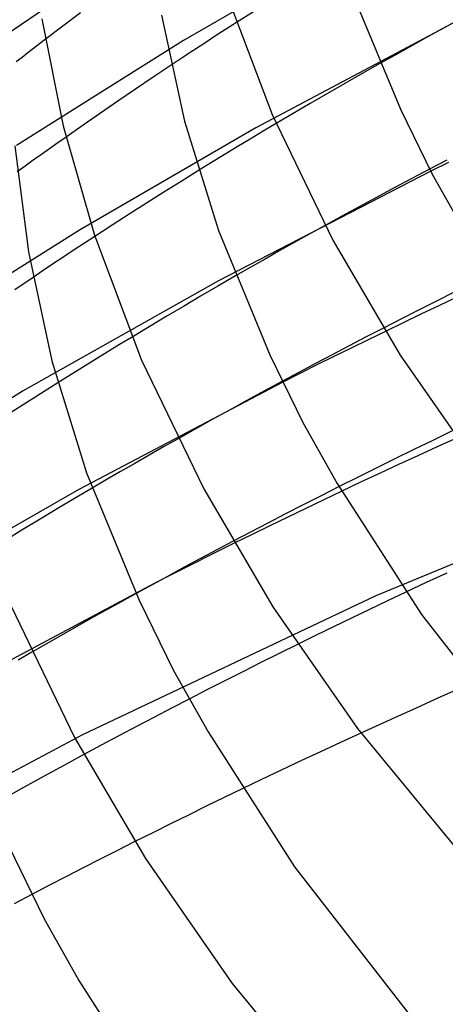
# Model space of a CAD drawing. Header units: millimetres. Extents: x -247 to 247, y -141 to 230.
# Tile 22 of 99: x -172 to -157, y 78 to 112. Entities that reach past the tile are written whole.
import ezdxf

# ---------------------------------------------------------------- set-up
doc = ezdxf.new("R2010")
doc.units = ezdxf.units.MM
doc.layers.add('HIDDEN', color=7, linetype='Continuous')
doc.layers.add('THICK', color=7, linetype='Continuous')

msp = doc.modelspace()

# ---------------------------------------------------------------- linework, layer by layer
at = {"layer": 'HIDDEN'}
for p, q in [((-160.34, 114.235), (-166.171, 110.862)), ((-167.709, 114.082), (-173.422, 110.177)), ((-169.639, 111.798), (-170.233, 111.351)), ((-163.812, 111.835), (-164.385, 111.47)), ((-170.233, 111.351), (-170.823, 110.902)), ((-157.341, 111.321), (-163.727, 107.923)), ((-166.171, 110.862), (-171.786, 107.326)), ((-166.58, 110.038), (-167.183, 109.635)), ((-159.561, 110.088), (-160.149, 109.755)), ((-167.183, 109.635), (-167.782, 109.232)), ((-160.149, 109.755), (-160.735, 109.42)), ((-167.782, 109.232), (-168.377, 108.827)), ((-160.735, 109.42), (-161.317, 109.084)), ((-168.377, 108.827), (-168.966, 108.423)), ((-161.317, 109.084), (-161.897, 108.747)), ((-161.897, 108.747), (-162.474, 108.409)), ((-168.966, 108.423), (-169.548, 108.019)), ((-162.474, 108.409), (-163.048, 108.07)), ((-169.548, 108.019), (-170.123, 107.616)), ((-163.727, 107.923), (-169.668, 104.484)), ((-165.66, 106.488), (-166.248, 106.123)), ((-157.843, 106.463), (-164.994, 102.772)), ((-157.881, 106.536), (-158.483, 106.218)), ((-158.483, 106.218), (-159.079, 105.9)), ((-166.248, 106.123), (-166.833, 105.757)), ((-159.079, 105.9), (-159.67, 105.583)), ((-166.833, 105.757), (-167.414, 105.39)), ((-159.67, 105.583), (-160.254, 105.267)), ((-167.414, 105.39), (-167.994, 105.02)), ((-160.254, 105.267), (-160.832, 104.952)), ((-167.994, 105.02), (-168.574, 104.647)), ((-160.832, 104.952), (-161.402, 104.638)), ((-169.668, 104.484), (-175.391, 100.878)), ((-168.574, 104.647), (-169.154, 104.27)), ((-171.234, 102.887), (-171.844, 102.473)), ((-164.418, 102.937), (-165.006, 102.597)), ((-164.994, 102.772), (-171.561, 99.064)), ((-165.006, 102.597), (-165.591, 102.255)), ((-165.591, 102.255), (-166.172, 101.913)), ((-157.054, 102.389), (-157.654, 102.088)), ((-156.96, 102.217), (-157.569, 101.93)), ((-166.172, 101.913), (-166.751, 101.569)), ((-157.654, 102.088), (-158.251, 101.786)), ((-157.569, 101.93), (-158.172, 101.644)), ((-166.751, 101.569), (-167.328, 101.224)), ((-158.846, 101.483), (-159.438, 101.179)), ((-158.251, 101.786), (-158.846, 101.483)), ((-158.172, 101.644), (-158.771, 101.358)), ((-167.328, 101.224), (-167.901, 100.878)), ((-158.771, 101.358), (-159.37, 101.069)), ((-170.396, 99.338), (-170.98, 98.968)), ((-162.822, 99.363), (-169.694, 95.744)), ((-162.835, 99.391), (-163.436, 99.067)), ((-171.561, 99.064), (-177.804, 95.209)), ((-170.98, 98.968), (-171.563, 98.597)), ((-163.436, 99.067), (-164.03, 98.744)), ((-171.563, 98.597), (-172.147, 98.22)), ((-164.03, 98.744), (-164.616, 98.421)), ((-164.616, 98.421), (-165.198, 98.099)), ((-165.198, 98.099), (-165.776, 97.777)), ((-165.776, 97.777), (-166.352, 97.453)), ((-146.709, 97.54), (-159.695, 92.16)), ((-169.694, 95.744), (-176.048, 92.097)), ((-169.245, 95.786), (-169.832, 95.439)), ((-161.534, 95.533), (-162.137, 95.226)), ((-160.926, 95.84), (-161.534, 95.533)), ((-160.837, 95.687), (-161.445, 95.398)), ((-169.832, 95.439), (-170.417, 95.091)), ((-162.137, 95.226), (-162.733, 94.92)), ((-161.445, 95.398), (-162.05, 95.109)), ((-170.417, 95.091), (-170.998, 94.742)), ((-162.733, 94.92), (-163.324, 94.614)), ((-162.05, 95.109), (-162.654, 94.817)), ((-170.998, 94.742), (-171.577, 94.391)), ((-163.324, 94.614), (-163.913, 94.307)), ((-163.257, 94.523), (-163.86, 94.228)), ((-162.654, 94.817), (-163.257, 94.523)), ((-171.577, 94.391), (-172.153, 94.04)), ((-163.913, 94.307), (-164.5, 93.998)), ((-163.86, 94.228), (-164.461, 93.931)), ((-167.132, 92.586), (-173.872, 88.994)), ((-167.765, 92.24), (-168.363, 91.909)), ((-158.682, 92.282), (-159.293, 91.993)), ((-159.695, 92.16), (-169.565, 87.476)), ((-168.363, 91.909), (-168.957, 91.579)), ((-159.293, 91.993), (-159.903, 91.701)), ((-168.957, 91.579), (-169.545, 91.249)), ((-159.903, 91.701), (-160.512, 91.409)), ((-169.545, 91.249), (-170.127, 90.92)), ((-160.512, 91.409), (-161.119, 91.115)), ((-170.127, 90.92), (-170.703, 90.592)), ((-161.119, 91.115), (-161.723, 90.821)), ((-170.703, 90.592), (-171.271, 90.265)), ((-161.723, 90.821), (-162.324, 90.526)), ((-157.079, 88.946), (-157.709, 88.665)), ((-165.976, 88.686), (-166.571, 88.378)), ((-157.709, 88.665), (-158.336, 88.384)), ((-166.571, 88.378), (-167.163, 88.069)), ((-158.336, 88.384), (-158.959, 88.103)), ((-167.163, 88.069), (-167.755, 87.758)), ((-158.959, 88.103), (-159.58, 87.821)), ((-167.755, 87.758), (-168.346, 87.445)), ((-159.58, 87.821), (-160.196, 87.539)), ((-169.565, 87.476), (-178.68, 82.638)), ((-168.346, 87.445), (-168.935, 87.131)), ((-168.935, 87.131), (-169.522, 86.815)), ((-164.194, 85.66), (-164.798, 85.368)), ((-164.798, 85.368), (-165.401, 85.074)), ((-165.401, 85.074), (-166.004, 84.779)), ((-166.004, 84.779), (-166.605, 84.482)), ((-166.605, 84.482), (-167.205, 84.184)), ((-167.205, 84.184), (-167.802, 83.884)), ((-171.272, 82.104), (-171.872, 81.788))]:
    msp.add_line(p, q, dxfattribs=at)
at = {"layer": 'THICK'}
for p, q in [((-164.727, 112.47), (-163.178, 108.37)), ((-160.554, 112.632), (-158.861, 108.552)), ((-170.94, 111.602), (-170.216, 107.991)), ((-166.905, 111.721), (-166.13, 108.146)), ((-164.385, 111.47), (-164.752, 111.234)), ((-156.951, 111.533), (-157.482, 111.244)), ((-164.752, 111.234), (-165.119, 110.997)), ((-157.482, 111.244), (-158.006, 110.956)), ((-170.823, 110.902), (-171.019, 110.752)), ((-165.119, 110.997), (-165.485, 110.759)), ((-158.006, 110.956), (-158.527, 110.667)), ((-171.409, 110.45), (-171.604, 110.299)), ((-171.214, 110.601), (-171.409, 110.45)), ((-171.019, 110.752), (-171.214, 110.601)), ((-165.851, 110.519), (-166.216, 110.279)), ((-165.485, 110.759), (-165.851, 110.519)), ((-158.527, 110.667), (-159.045, 110.378)), ((-171.604, 110.299), (-171.798, 110.148)), ((-166.216, 110.279), (-166.58, 110.038)), ((-159.045, 110.378), (-159.561, 110.088)), ((-158.861, 108.552), (-157.791, 106.363)), ((-166.13, 108.146), (-164.992, 104.465)), ((-163.178, 108.37), (-161.141, 104.142)), ((-170.216, 107.991), (-169.168, 104.312)), ((-163.487, 107.808), (-163.925, 107.545)), ((-163.048, 108.07), (-163.487, 107.808)), ((-170.123, 107.616), (-170.402, 107.419)), ((-163.925, 107.545), (-164.362, 107.282)), ((-171.849, 107.314), (-171.39, 103.745)), ((-170.68, 107.222), (-170.954, 107.026)), ((-170.402, 107.419), (-170.68, 107.222)), ((-164.362, 107.282), (-164.796, 107.018)), ((-171.227, 106.831), (-171.498, 106.637)), ((-170.954, 107.026), (-171.227, 106.831)), ((-164.796, 107.018), (-165.229, 106.753)), ((-157.299, 106.841), (-157.881, 106.536)), ((-171.498, 106.637), (-171.766, 106.443)), ((-165.229, 106.753), (-165.66, 106.488)), ((-157.244, 106.758), (-157.843, 106.463)), ((-157.791, 106.363), (-156.641, 104.323)), ((-161.402, 104.638), (-161.91, 104.357)), ((-169.154, 104.27), (-169.502, 104.041)), ((-169.168, 104.312), (-167.578, 100.104)), ((-164.992, 104.465), (-163.26, 100.283)), ((-161.91, 104.357), (-162.416, 104.074)), ((-161.141, 104.142), (-158.87, 100.273)), ((-169.85, 103.812), (-170.198, 103.582)), ((-169.502, 104.041), (-169.85, 103.812)), ((-162.416, 104.074), (-162.919, 103.791)), ((-171.39, 103.745), (-170.596, 100.076)), ((-170.198, 103.582), (-170.544, 103.351)), ((-163.421, 103.507), (-163.921, 103.222)), ((-162.919, 103.791), (-163.421, 103.507)), ((-170.544, 103.351), (-170.89, 103.119)), ((-163.921, 103.222), (-164.418, 102.937)), ((-170.89, 103.119), (-171.234, 102.887)), ((-159.438, 101.179), (-160.014, 100.881)), ((-167.901, 100.878), (-168.321, 100.623)), ((-160.014, 100.881), (-160.587, 100.583)), ((-159.37, 101.069), (-159.948, 100.788)), ((-168.321, 100.623), (-168.739, 100.367)), ((-160.587, 100.583), (-161.156, 100.285)), ((-160.525, 100.506), (-161.102, 100.222)), ((-159.948, 100.788), (-160.525, 100.506)), ((-168.739, 100.367), (-169.155, 100.111)), ((-163.26, 100.283), (-162.146, 98.002)), ((-161.156, 100.285), (-161.72, 99.987)), ((-161.102, 100.222), (-161.677, 99.937)), ((-158.87, 100.273), (-156.096, 96.274)), ((-170.596, 100.076), (-169.431, 96.3)), ((-169.57, 99.854), (-169.984, 99.596)), ((-169.155, 100.111), (-169.57, 99.854)), ((-167.578, 100.104), (-165.487, 95.766)), ((-161.72, 99.987), (-162.28, 99.689)), ((-161.677, 99.937), (-162.25, 99.65)), ((-169.984, 99.596), (-170.396, 99.338)), ((-162.28, 99.689), (-162.835, 99.391)), ((-162.25, 99.65), (-162.822, 99.363)), ((-162.146, 98.002), (-160.99, 95.949)), ((-157.138, 97.704), (-157.777, 97.396)), ((-166.839, 97.177), (-167.324, 96.9)), ((-166.352, 97.453), (-166.839, 97.177)), ((-157.777, 97.396), (-158.414, 97.086)), ((-157.631, 97.178), (-158.282, 96.88)), ((-156.976, 97.476), (-157.631, 97.178)), ((-167.324, 96.9), (-167.807, 96.623)), ((-158.414, 97.086), (-159.048, 96.775)), ((-158.282, 96.88), (-158.928, 96.582)), ((-167.807, 96.623), (-168.288, 96.345)), ((-159.048, 96.775), (-159.678, 96.464)), ((-158.928, 96.582), (-159.57, 96.284)), ((-169.431, 96.3), (-167.66, 92.017)), ((-168.288, 96.345), (-168.767, 96.066)), ((-159.678, 96.464), (-160.305, 96.152)), ((-159.57, 96.284), (-160.206, 95.985)), ((-168.767, 96.066), (-169.245, 95.786)), ((-160.99, 95.949), (-158.157, 91.53)), ((-160.305, 96.152), (-160.926, 95.84)), ((-160.206, 95.985), (-160.837, 95.687)), ((-165.487, 95.766), (-163.157, 91.794)), ((-164.5, 93.998), (-165.049, 93.708)), ((-164.461, 93.931), (-164.909, 93.708)), ((-165.049, 93.708), (-165.597, 93.416)), ((-164.909, 93.708), (-165.356, 93.485)), ((-165.802, 93.261), (-166.247, 93.037)), ((-165.597, 93.416), (-166.143, 93.123)), ((-165.356, 93.485), (-165.802, 93.261)), ((-166.247, 93.037), (-166.69, 92.812)), ((-166.143, 93.123), (-166.686, 92.829)), ((-157.303, 92.927), (-157.993, 92.606)), ((-167.227, 92.535), (-167.765, 92.24)), ((-166.686, 92.829), (-167.227, 92.535)), ((-166.69, 92.812), (-167.132, 92.586)), ((-157.993, 92.606), (-158.682, 92.282)), ((-167.66, 92.017), (-166.501, 89.642)), ((-171.978, 91.839), (-169.834, 87.389)), ((-163.157, 91.794), (-160.309, 87.69)), ((-158.157, 91.53), (-154.423, 86.741)), ((-171.271, 90.265), (-171.738, 89.995)), ((-162.944, 90.219), (-163.56, 89.912)), ((-162.324, 90.526), (-162.944, 90.219)), ((-163.56, 89.912), (-164.171, 89.605)), ((-166.501, 89.642), (-165.34, 87.577)), ((-164.171, 89.605), (-164.778, 89.298)), ((-164.778, 89.298), (-165.38, 88.992)), ((-165.38, 88.992), (-165.976, 88.686)), ((-165.34, 87.577), (-162.435, 83.035)), ((-160.309, 87.69), (-156.137, 82.618)), ((-169.834, 87.389), (-167.443, 83.316)), ((-160.876, 87.226), (-161.551, 86.912)), ((-160.196, 87.539), (-160.876, 87.226)), ((-161.551, 86.912), (-162.22, 86.599)), ((-169.522, 86.815), (-170.055, 86.527)), ((-162.22, 86.599), (-162.883, 86.286)), ((-170.585, 86.239), (-171.111, 85.95)), ((-170.055, 86.527), (-170.585, 86.239)), ((-162.883, 86.286), (-163.54, 85.974)), ((-171.111, 85.95), (-171.635, 85.661)), ((-163.54, 85.974), (-164.194, 85.66)), ((-171.635, 85.661), (-172.155, 85.372)), ((-172.061, 83.752), (-170.856, 81.281)), ((-168.387, 83.589), (-168.97, 83.293)), ((-167.802, 83.884), (-168.387, 83.589)), ((-168.97, 83.293), (-169.55, 82.996)), ((-167.443, 83.316), (-164.523, 79.106)), ((-169.55, 82.996), (-170.127, 82.699)), ((-162.435, 83.035), (-158.626, 78.139)), ((-170.127, 82.699), (-170.701, 82.402)), ((-170.701, 82.402), (-171.272, 82.104)), ((-170.856, 81.281), (-169.691, 79.208)), ((-169.691, 79.208), (-166.715, 74.543)), ((-164.523, 79.106), (-160.243, 73.903))]:
    msp.add_line(p, q, dxfattribs=at)

doc.saveas('drawing.dxf')
